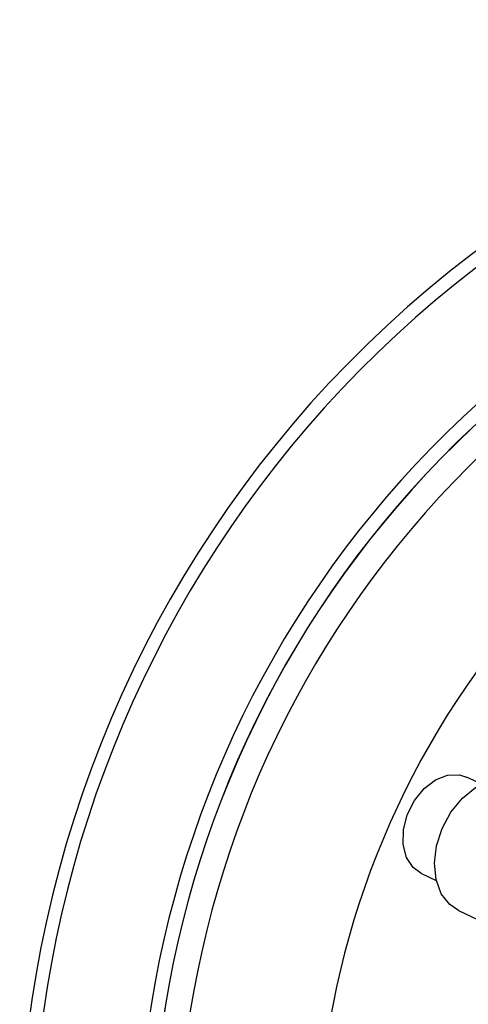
# Model space of a CAD drawing. Header units: inches. Extents: x 1.8 to 31.6, y 1.3 to 21.4.
# Tile 13 of 65: x 10.5 to 11.3, y 3.9 to 5.7. Entities that reach past the tile are written whole.
import ezdxf

# ---------------------------------------------------------------- set-up
doc = ezdxf.new("R2010")
doc.units = ezdxf.units.IN
doc.header["$MEASUREMENT"] = 0

msp = doc.modelspace()

# ---------------------------------------------------------------- linework, layer by layer
at = {"color": 7, "linetype": 'Continuous', "lineweight": 25}
for p, q in [((11.2989, 4.3214), (11.2718, 4.3342)), ((11.1916, 4.1647), (11.2186, 4.1519)), ((11.2581, 4.0987), (11.4489, 4.0084))]:
    msp.add_line(p, q, dxfattribs=at)
at = {"color": 7, "linetype": 'Continuous', "lineweight": 25, "flags": 128}
for points in [[(11.166, 4.1924), (11.1602, 4.2152), (11.1607, 4.2411), (11.1675, 4.2677), (11.18, 4.2927), (11.1971, 4.3138), (11.2173, 4.3292), (11.2388, 4.3376), (11.2596, 4.3381), (11.2718, 4.3342)], [(11.2581, 4.0987), (11.2426, 4.1091), (11.2276, 4.1283), (11.2184, 4.1532), (11.2155, 4.182), (11.2191, 4.2129), (11.2291, 4.2437), (11.2447, 4.2723), (11.2648, 4.2968), (11.2881, 4.3155), (11.3131, 4.3271), (11.3379, 4.3308)], [(11.1916, 4.1647), (11.1777, 4.1747), (11.166, 4.1924)]]:
    msp.add_lwpolyline(points, dxfattribs=at)
at = {"color": 7, "linetype": 'Continuous', "lineweight": 25}
for radius, start, end in [(2.0248, 303.6511, 204.4209), (2.0017, 318.0385, 204.3563), (1.8155, 124.3445, 202.8084), (1.7907, 124.3969, 202.7081), (1.7905, 124.3978, 202.7074), (1.7457, 124.9546, 202.519), (1.5, 144.3299, 181.7881)]:
    msp.add_arc((12.5084, 3.6453), radius, start, end, dxfattribs=at)

doc.saveas('drawing.dxf')
